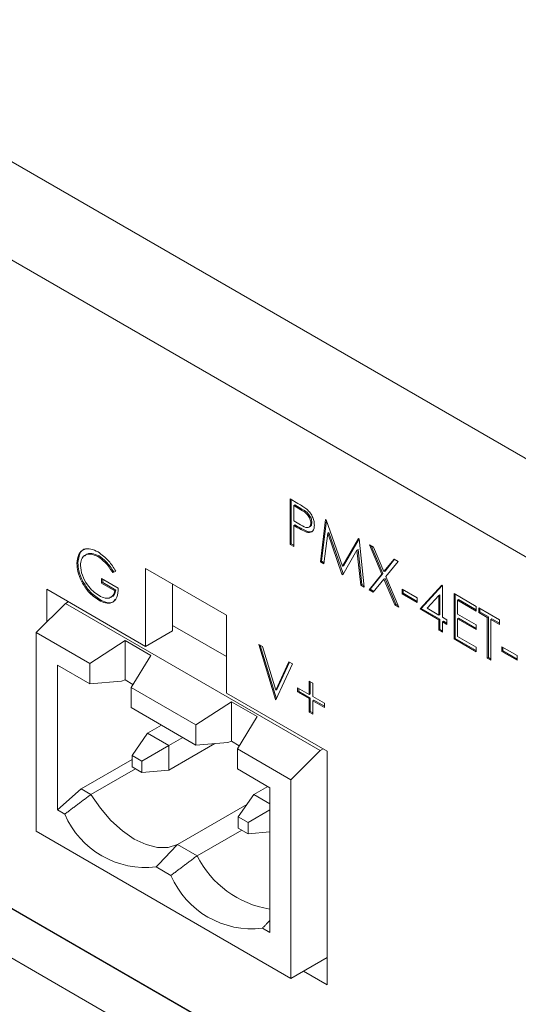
# Model space of a CAD drawing. Header units: inches. Extents: x 0.2 to 16.3, y 0.2 to 11.5.
# Tile 9 of 73: x 2.015 to 2.451, y 1.028 to 1.889. Entities that reach past the tile are written whole.
import ezdxf

# ---------------------------------------------------------------- set-up
doc = ezdxf.new("R2010")
doc.units = ezdxf.units.IN
doc.header["$MEASUREMENT"] = 0

msp = doc.modelspace()

# ---------------------------------------------------------------- linework, layer by layer
at = {"color": 7, "linetype": 'Continuous', "lineweight": 15}
for p, q in [((0.89722, 2.40601), (2.68479, 1.37407)), ((0.85998, 2.34151), (2.64755, 1.30957)), ((0.57525, 1.93958), (2.93228, 0.57889)), ((0.57525, 1.89603), (2.93228, 0.53535)), ((2.67134, 0.72916), (0.83619, 1.78857)), ((2.25179, 1.46989), (2.25853, 1.466)), ((2.25179, 1.4302), (2.25179, 1.46989)), ((2.25271, 1.43073), (2.25271, 1.46936)), ((2.2558, 1.46458), (2.25487, 1.46404)), ((2.25487, 1.46404), (2.25487, 1.45081)), ((2.26116, 1.46041), (2.25487, 1.46404)), ((2.26209, 1.46095), (2.2558, 1.46458)), ((2.26209, 1.46095), (2.26116, 1.46041)), ((2.25487, 1.45081), (2.26089, 1.44725)), ((2.2558, 1.44727), (2.25487, 1.44674)), ((2.25487, 1.44674), (2.25487, 1.42842)), ((2.25733, 1.44532), (2.25487, 1.44674)), ((2.25826, 1.44585), (2.2558, 1.44727)), ((2.25826, 1.44585), (2.25733, 1.44532)), ((2.27078, 1.44933), (2.26985, 1.4488)), ((2.27823, 1.41494), (2.28277, 1.45201)), ((2.27916, 1.41547), (2.28349, 1.45092)), ((2.28277, 1.45201), (2.28321, 1.45175)), ((2.28321, 1.45175), (2.2974, 1.41099)), ((2.26701, 1.44145), (2.26608, 1.44092)), ((2.28462, 1.43987), (2.28133, 1.41314)), ((2.28555, 1.44041), (2.28462, 1.43987)), ((2.29707, 1.40406), (2.28462, 1.43987)), ((2.298, 1.40459), (2.28555, 1.44041)), ((2.25271, 1.43073), (2.25179, 1.4302)), ((2.25487, 1.42842), (2.25179, 1.4302)), ((2.25487, 1.42949), (2.25271, 1.43073)), ((2.2974, 1.41099), (2.31155, 1.43539)), ((2.29833, 1.41153), (2.312, 1.4351)), ((2.31155, 1.43539), (2.312, 1.43513)), ((2.312, 1.43513), (2.31657, 1.3928)), ((2.32119, 1.42982), (2.32475, 1.42777)), ((2.33198, 1.40415), (2.32119, 1.42982)), ((2.3329, 1.40469), (2.32272, 1.42895)), ((2.0847, 1.42006), (2.08377, 1.41952)), ((2.31018, 1.42505), (2.29777, 1.40365)), ((2.3111, 1.42559), (2.31018, 1.42505)), ((2.31347, 1.39459), (2.31018, 1.42505)), ((2.3144, 1.39513), (2.3111, 1.42559)), ((2.32475, 1.42777), (2.33375, 1.40634)), ((2.06631, 1.41389), (2.06538, 1.41336)), ((2.27916, 1.41547), (2.27823, 1.41494)), ((2.28133, 1.41314), (2.27823, 1.41494)), ((2.28146, 1.41414), (2.27916, 1.41547)), ((2.29833, 1.41153), (2.2974, 1.41099)), ((2.33375, 1.40634), (2.34275, 1.41738)), ((2.33468, 1.40687), (2.34309, 1.41719)), ((2.34631, 1.41532), (2.33554, 1.4021)), ((2.34275, 1.41738), (2.34631, 1.41532)), ((2.09932, 1.40683), (2.09667, 1.40546)), ((2.0976, 1.40599), (2.09667, 1.40546)), ((2.09929, 1.40687), (2.0976, 1.40599)), ((2.19618, 1.36818), (2.12547, 1.409)), ((2.12547, 1.409), (2.12547, 1.34096)), ((2.298, 1.40459), (2.29707, 1.40406)), ((2.29777, 1.40365), (2.29707, 1.40406)), ((2.29823, 1.40446), (2.298, 1.40459)), ((2.32075, 1.39039), (2.33198, 1.40415)), ((2.32168, 1.39092), (2.3329, 1.40469)), ((2.3329, 1.40469), (2.33198, 1.40415)), ((2.33468, 1.40687), (2.33375, 1.40634)), ((2.07053, 1.39809), (2.0696, 1.39755)), ((2.08698, 1.40037), (2.10152, 1.39197)), ((2.08698, 1.3963), (2.08698, 1.40037)), ((2.08791, 1.39683), (2.08698, 1.3963)), ((2.09844, 1.38968), (2.08698, 1.3963)), ((2.08791, 1.39683), (2.08791, 1.39983)), ((2.09936, 1.39022), (2.08791, 1.39683)), ((2.14904, 1.3954), (2.14904, 1.35457)), ((2.3144, 1.39513), (2.31347, 1.39459)), ((2.31657, 1.3928), (2.31347, 1.39459)), ((2.31644, 1.39394), (2.3144, 1.39513)), ((2.33375, 1.39991), (2.32431, 1.38833)), ((2.33468, 1.40045), (2.33375, 1.39991)), ((2.34319, 1.37743), (2.33375, 1.39991)), ((2.34412, 1.37797), (2.33468, 1.40045)), ((2.33554, 1.4021), (2.34675, 1.37538)), ((2.36548, 1.37372), (2.38425, 1.39444)), ((2.36641, 1.37426), (2.38454, 1.39427)), ((2.38425, 1.39444), (2.38487, 1.39408)), ((2.38487, 1.39408), (2.38487, 1.3666)), ((2.12547, 1.34096), (2.03896, 1.3909)), ((2.03896, 1.3909), (2.03896, 1.36231)), ((2.09936, 1.39022), (2.09844, 1.38968)), ((2.32168, 1.39092), (2.32075, 1.39039)), ((2.32431, 1.38833), (2.32075, 1.39039)), ((2.32491, 1.38906), (2.32168, 1.39092)), ((2.34962, 1.39102), (2.36284, 1.38339)), ((2.34962, 1.38695), (2.34962, 1.39102)), ((2.35055, 1.38749), (2.34962, 1.38695)), ((2.36284, 1.37932), (2.34962, 1.38695)), ((2.35055, 1.38749), (2.35055, 1.39049)), ((2.36284, 1.38039), (2.35055, 1.38749)), ((2.38179, 1.38562), (2.37154, 1.3743)), ((2.38272, 1.38616), (2.38179, 1.38562)), ((2.38179, 1.36838), (2.38179, 1.38562)), ((2.38272, 1.36892), (2.38272, 1.38616)), ((2.39501, 1.38721), (2.4144, 1.37602)), ((2.39501, 1.34752), (2.39501, 1.38721)), ((2.39594, 1.34805), (2.39594, 1.38668)), ((2.05527, 1.37857), (2.02977, 1.35314)), ((2.05527, 1.37857), (2.05779, 1.38003)), ((2.27798, 1.25), (2.05527, 1.37857)), ((2.08542, 1.38198), (2.08449, 1.38145)), ((2.34412, 1.37797), (2.34319, 1.37743)), ((2.34675, 1.37538), (2.34319, 1.37743)), ((2.34616, 1.37679), (2.34412, 1.37797)), ((2.36284, 1.38339), (2.36284, 1.37932)), ((2.39902, 1.3819), (2.39809, 1.38136)), ((2.39809, 1.38136), (2.39809, 1.36915)), ((2.4144, 1.37195), (2.39809, 1.38136)), ((2.4144, 1.37302), (2.39902, 1.3819)), ((2.19618, 1.30014), (2.19618, 1.36818)), ((2.36641, 1.37426), (2.36548, 1.37372)), ((2.38179, 1.36431), (2.36548, 1.37372)), ((2.38272, 1.36485), (2.36641, 1.37426)), ((2.37154, 1.3743), (2.38179, 1.36838)), ((2.38272, 1.36892), (2.38179, 1.36838)), ((2.39809, 1.36915), (2.4144, 1.35973)), ((2.4144, 1.37602), (2.4144, 1.37195)), ((2.4166, 1.37475), (2.43467, 1.36432)), ((2.4166, 1.37068), (2.4166, 1.37475)), ((2.41753, 1.37121), (2.4166, 1.37068)), ((2.42409, 1.36635), (2.4166, 1.37068)), ((2.41753, 1.37121), (2.41753, 1.37421)), ((2.42502, 1.36689), (2.41753, 1.37121)), ((2.14904, 1.35929), (2.19618, 1.33207)), ((2.38272, 1.36485), (2.38179, 1.36431)), ((2.38179, 1.35515), (2.38179, 1.36431)), ((2.38272, 1.35569), (2.38272, 1.36485)), ((2.38487, 1.3666), (2.38884, 1.36431)), ((2.3858, 1.36307), (2.38487, 1.36253)), ((2.38487, 1.36253), (2.38487, 1.35337)), ((2.38884, 1.36024), (2.38487, 1.36253)), ((2.38884, 1.36131), (2.3858, 1.36307)), ((2.38884, 1.36431), (2.38884, 1.36024)), ((2.39902, 1.36561), (2.39809, 1.36508)), ((2.39809, 1.36508), (2.39809, 1.34981)), ((2.4144, 1.35566), (2.39809, 1.36508)), ((2.4144, 1.35673), (2.39902, 1.36561)), ((2.4144, 1.35973), (2.4144, 1.35566)), ((2.42502, 1.36689), (2.42409, 1.36635)), ((2.42409, 1.33073), (2.42409, 1.36635)), ((2.42502, 1.33126), (2.42502, 1.36689)), ((2.42811, 1.36511), (2.42718, 1.36457)), ((2.42718, 1.36457), (2.42718, 1.32895)), ((2.43467, 1.36024), (2.42718, 1.36457)), ((2.43467, 1.36132), (2.42811, 1.36511)), ((2.43467, 1.36432), (2.43467, 1.36024)), ((2.07664, 1.32608), (2.02977, 1.35314)), ((2.02977, 1.35314), (2.02977, 1.17954)), ((2.12547, 1.34096), (2.14904, 1.35457)), ((2.38272, 1.35569), (2.38179, 1.35515)), ((2.38487, 1.35337), (2.38179, 1.35515)), ((2.38487, 1.35444), (2.38272, 1.35569)), ((2.07664, 1.32608), (2.10763, 1.34619)), ((2.10763, 1.34619), (2.13009, 1.33322)), ((2.10763, 1.34619), (2.10763, 1.31169)), ((2.22437, 1.34271), (2.22768, 1.3408)), ((2.23892, 1.29462), (2.22437, 1.34271)), ((2.39594, 1.34805), (2.39501, 1.34752)), ((2.4144, 1.33633), (2.39501, 1.34752)), ((2.4144, 1.3374), (2.39594, 1.34805)), ((2.39809, 1.34981), (2.4144, 1.3404)), ((2.2398, 1.29531), (2.22569, 1.34195)), ((2.22768, 1.3408), (2.23914, 1.3029)), ((2.4144, 1.3404), (2.4144, 1.33633)), ((2.43687, 1.34065), (2.45009, 1.33302)), ((2.43687, 1.33658), (2.43687, 1.34065)), ((2.4378, 1.33712), (2.43687, 1.33658)), ((2.45009, 1.32895), (2.43687, 1.33658)), ((2.4378, 1.33712), (2.4378, 1.34012)), ((2.45009, 1.33002), (2.4378, 1.33712)), ((2.07664, 1.3084), (2.07664, 1.32608)), ((2.13009, 1.33322), (2.11283, 1.30519)), ((2.23914, 1.3029), (2.25059, 1.32757)), ((2.2539, 1.32566), (2.23936, 1.29436)), ((2.24006, 1.30344), (2.25113, 1.32726)), ((2.25059, 1.32757), (2.2539, 1.32566)), ((2.42502, 1.33126), (2.42409, 1.33073)), ((2.42718, 1.32895), (2.42409, 1.33073)), ((2.42718, 1.33002), (2.42502, 1.33126)), ((2.45009, 1.33302), (2.45009, 1.32895)), ((2.04833, 1.19819), (2.04833, 1.32474)), ((2.07664, 1.3084), (2.04833, 1.32474)), ((2.10436, 1.31064), (2.07664, 1.3084)), ((2.10763, 1.31169), (2.10436, 1.31064)), ((2.11441, 1.30777), (2.10763, 1.31169)), ((2.26844, 1.31065), (2.27153, 1.30887)), ((2.26844, 1.29895), (2.26844, 1.31065)), ((2.26937, 1.29948), (2.26937, 1.31012)), ((2.27153, 1.30887), (2.27153, 1.29717)), ((2.11283, 1.30519), (2.16943, 1.27251)), ((2.11283, 1.30519), (2.11283, 1.28751)), ((2.28409, 1.24939), (2.19618, 1.30014)), ((2.24006, 1.30344), (2.23914, 1.3029)), ((2.25831, 1.30124), (2.25831, 1.3048)), ((2.25831, 1.3048), (2.26844, 1.29895)), ((2.25923, 1.30177), (2.25831, 1.30124)), ((2.26844, 1.29539), (2.25831, 1.30124)), ((2.25923, 1.30177), (2.25923, 1.30426)), ((2.26937, 1.29592), (2.25923, 1.30177)), ((2.26937, 1.29948), (2.26844, 1.29895)), ((2.16943, 1.27251), (2.20043, 1.29262)), ((2.20043, 1.29262), (2.22288, 1.27965)), ((2.20043, 1.25812), (2.20043, 1.29262)), ((2.23968, 1.29506), (2.23892, 1.29462)), ((2.23936, 1.29436), (2.23892, 1.29462)), ((2.26937, 1.29592), (2.26844, 1.29539)), ((2.26844, 1.28368), (2.26844, 1.29539)), ((2.26937, 1.28422), (2.26937, 1.29592)), ((2.27153, 1.29717), (2.28166, 1.29132)), ((2.27245, 1.29414), (2.27153, 1.2936)), ((2.27153, 1.2936), (2.27153, 1.2819)), ((2.28166, 1.28775), (2.27153, 1.2936)), ((2.28166, 1.28882), (2.27245, 1.29414)), ((2.28166, 1.29132), (2.28166, 1.28775)), ((2.11283, 1.28751), (2.16943, 1.25483)), ((2.26937, 1.28422), (2.26844, 1.28368)), ((2.27153, 1.2819), (2.26844, 1.28368)), ((2.27153, 1.28297), (2.26937, 1.28422)), ((2.22288, 1.27965), (2.20562, 1.25162)), ((2.12721, 1.26516), (2.11362, 1.24583)), ((2.12721, 1.26516), (2.13937, 1.27218)), ((2.12721, 1.26516), (2.14577, 1.25445)), ((2.16943, 1.25483), (2.16943, 1.27251)), ((2.15793, 1.26147), (2.14577, 1.25445)), ((2.18585, 1.25616), (2.14577, 1.23302)), ((2.19716, 1.25707), (2.16943, 1.25483)), ((2.20043, 1.25812), (2.19716, 1.25707)), ((2.20721, 1.2542), (2.20043, 1.25812)), ((2.14577, 1.25445), (2.12224, 1.24086)), ((2.14577, 1.23302), (2.14577, 1.25445)), ((2.25248, 1.22457), (2.20562, 1.25162)), ((2.20562, 1.25162), (2.20562, 1.23394)), ((2.25248, 1.22457), (2.27798, 1.25)), ((2.27798, 1.25), (2.2805, 1.25146)), ((2.28409, 1.04525), (2.28409, 1.24939)), ((2.06911, 1.21661), (2.11362, 1.24231)), ((2.12224, 1.24086), (2.11362, 1.24583)), ((2.11362, 1.24583), (2.11362, 1.23589)), ((2.12224, 1.23092), (2.12224, 1.24086)), ((2.07766, 1.21168), (2.11661, 1.23417)), ((2.12224, 1.23092), (2.11362, 1.23589)), ((2.14577, 1.23302), (2.12224, 1.23092)), ((2.23392, 1.2176), (2.20562, 1.23394)), ((2.25248, 1.05097), (2.25248, 1.22457)), ((2.04833, 1.19819), (2.06911, 1.21661)), ((2.06911, 1.21661), (2.07766, 1.21168)), ((2.22001, 1.21159), (2.23217, 1.21861)), ((2.23392, 1.2176), (2.23392, 1.09105)), ((2.20642, 1.19226), (2.22001, 1.21159)), ((2.23392, 1.20356), (2.22001, 1.21159)), ((2.05475, 1.19448), (2.04833, 1.19819)), ((2.15336, 1.16798), (2.21392, 1.20294)), ((2.23392, 1.1982), (2.21503, 1.18729)), ((2.21503, 1.18729), (2.20642, 1.19226)), ((2.20642, 1.19226), (2.20642, 1.18232)), ((2.21503, 1.17735), (2.21503, 1.18729)), ((2.02977, 1.17954), (2.25248, 1.05097)), ((2.2094, 1.1806), (2.17045, 1.15811)), ((2.20642, 1.18232), (2.21503, 1.17735)), ((2.23392, 1.17903), (2.21503, 1.17735)), ((2.15336, 1.16798), (2.17045, 1.15811)), ((2.14755, 1.14091), (2.13471, 1.14833)), ((2.23392, 1.09105), (2.2275, 1.09475)), ((2.28409, 1.06922), (2.25248, 1.05097)), ((2.26333, 1.05724), (2.28409, 1.04525))]:
    msp.add_line(p, q, dxfattribs=at)
at = {"color": 7, "linetype": 'Continuous', "lineweight": 15, "flags": 128}
msp.add_lwpolyline([(2.15336, 1.16798), (2.14512, 1.16544), (2.13584, 1.16539), (2.12586, 1.16783), (2.11551, 1.17268), (2.10516, 1.17978), (2.09518, 1.18886), (2.0859, 1.19962), (2.07766, 1.21168)], dxfattribs=at)
at = {"color": 7, "linetype": 'Continuous', "lineweight": 15}
for centre, radius, start, end in [((2.12566, 1.22497), 0.07718, 203.26917, 276.73621), ((2.24747, 1.19654), 0.08607, 206.51352, 260.94342), ((2.21845, 1.1714), 0.07718, 203.26922, 276.73615)]:
    msp.add_arc(centre, radius, start, end, dxfattribs=at)
for points, knots in [([(2.25853, 1.466), (2.26, 1.46516), (2.26262, 1.46365), (2.26522, 1.46173), (2.26636, 1.46088)], [0, 0, 0, 0, 0.560317, 1, 1, 1, 1]), ([(2.26985, 1.4488), (2.2697, 1.45003), (2.26946, 1.45188), (2.2682, 1.4544), (2.26577, 1.45781), (2.26321, 1.45926), (2.26116, 1.46041)], [0, 0, 0, 0, 0.248969, 0.37473, 0.500386, 1, 1, 1, 1]), ([(2.27078, 1.44933), (2.27063, 1.45056), (2.27039, 1.45241), (2.26913, 1.45493), (2.2667, 1.45835), (2.26413, 1.45979), (2.26209, 1.46095)], [0, 0, 0, 0, 0.248969, 0.37473, 0.500386, 1, 1, 1, 1]), ([(2.26636, 1.46088), (2.2674, 1.45985), (2.26949, 1.45777), (2.27165, 1.45384), (2.27279, 1.45013), (2.27289, 1.44807), (2.27294, 1.44703)], [0, 0, 0, 0, 0.279706, 0.559381, 0.779508, 1, 1, 1, 1]), ([(2.26608, 1.44092), (2.26445, 1.44162), (2.26155, 1.44288), (2.25862, 1.44457), (2.25733, 1.44532)], [0, 0, 0, 0, 0.55969, 1, 1, 1, 1]), ([(2.26701, 1.44145), (2.26538, 1.44216), (2.26248, 1.44341), (2.25955, 1.44511), (2.25826, 1.44585)], [0, 0, 0, 0, 0.55969, 1, 1, 1, 1]), ([(2.26089, 1.44725), (2.26298, 1.44603), (2.2656, 1.44451), (2.26814, 1.44503), (2.26946, 1.44609), (2.2697, 1.44772), (2.26985, 1.4488)], [0, 0, 0, 0, 0.499721, 0.62535, 0.751081, 1, 1, 1, 1]), ([(2.27294, 1.44703), (2.27286, 1.44577), (2.27269, 1.44325), (2.27097, 1.44106), (2.26863, 1.44036), (2.26693, 1.44073), (2.26608, 1.44092)], [0, 0, 0, 0, 0.280099, 0.559324, 0.779458, 1, 1, 1, 1]), ([(2.26912, 1.44574), (2.26943, 1.44595), (2.27044, 1.44662), (2.27064, 1.44823), (2.27078, 1.44933)], [0, 0, 0, 0, 0.3119, 1, 1, 1, 1]), ([(2.27145, 1.44167), (2.27083, 1.44141), (2.26952, 1.44086), (2.26787, 1.44125), (2.26701, 1.44145)], [0, 0, 0, 0, 0.480393, 1, 1, 1, 1]), ([(2.06538, 1.41336), (2.06572, 1.41627), (2.0664, 1.4221), (2.07135, 1.42623), (2.07751, 1.42662), (2.08175, 1.42456), (2.08387, 1.42353)], [0, 0, 0, 0, 0.27959, 0.559071, 0.779413, 1, 1, 1, 1]), ([(2.06631, 1.41389), (2.06668, 1.41673), (2.06741, 1.4224), (2.07078, 1.42628), (2.0733, 1.42635), (2.07346, 1.42635)], [0, 0, 0, 0, 0.484155, 0.968124, 1, 1, 1, 1]), ([(2.08377, 1.41952), (2.08159, 1.42047), (2.07725, 1.42237), (2.07217, 1.42106), (2.06905, 1.41733), (2.06866, 1.4136), (2.06847, 1.41174)], [0, 0, 0, 0, 0.279847, 0.559555, 0.779847, 1, 1, 1, 1]), ([(2.0847, 1.42006), (2.08255, 1.42097), (2.07827, 1.42279), (2.07381, 1.42217), (2.07245, 1.42023), (2.07218, 1.41983)], [0, 0, 0, 0, 0.443367, 0.886515, 1, 1, 1, 1]), ([(2.09667, 1.40546), (2.09455, 1.4087), (2.09075, 1.4145), (2.0859, 1.41799), (2.08377, 1.41952)], [0, 0, 0, 0, 0.559836, 1, 1, 1, 1]), ([(2.08387, 1.42353), (2.08714, 1.42118), (2.093, 1.41695), (2.09738, 1.40993), (2.09932, 1.40683)], [0, 0, 0, 0, 0.55858, 1, 1, 1, 1]), ([(2.0976, 1.40599), (2.09548, 1.40924), (2.09168, 1.41504), (2.08683, 1.41852), (2.0847, 1.42006)], [0, 0, 0, 0, 0.559836, 1, 1, 1, 1]), ([(2.0696, 1.39755), (2.06824, 1.40061), (2.06582, 1.40606), (2.06552, 1.41113), (2.06538, 1.41336)], [0, 0, 0, 0, 0.559316, 1, 1, 1, 1]), ([(2.07053, 1.39809), (2.06917, 1.40114), (2.06674, 1.4066), (2.06644, 1.41166), (2.06631, 1.41389)], [0, 0, 0, 0, 0.559316, 1, 1, 1, 1]), ([(2.06847, 1.41174), (2.06882, 1.40891), (2.06952, 1.40325), (2.07409, 1.39507), (2.07939, 1.38896), (2.08297, 1.38656), (2.08476, 1.38536)], [0, 0, 0, 0, 0.279061, 0.558583, 0.779235, 1, 1, 1, 1]), ([(2.08449, 1.38145), (2.08128, 1.38364), (2.07554, 1.38756), (2.07142, 1.3945), (2.0696, 1.39755)], [0, 0, 0, 0, 0.559616, 1, 1, 1, 1]), ([(2.08542, 1.38198), (2.08221, 1.38418), (2.07647, 1.38809), (2.07234, 1.39503), (2.07053, 1.39809)], [0, 0, 0, 0, 0.559616, 1, 1, 1, 1]), ([(2.10152, 1.39197), (2.10131, 1.3891), (2.10089, 1.38336), (2.09654, 1.3788), (2.0906, 1.37841), (2.08653, 1.38043), (2.08449, 1.38145)], [0, 0, 0, 0, 0.2803513, 0.5593674, 0.7793721, 1, 1, 1, 1]), ([(2.08476, 1.38536), (2.08653, 1.3845), (2.09008, 1.38277), (2.09443, 1.3832), (2.09745, 1.38554), (2.09811, 1.3883), (2.09844, 1.38968)], [0, 0, 0, 0, 0.280253, 0.559911, 0.779941, 1, 1, 1, 1]), ([(2.09411, 1.38408), (2.09458, 1.38409), (2.09628, 1.38412), (2.09835, 1.38616), (2.09902, 1.38887), (2.09936, 1.39022)], [0, 0, 0, 0, 0.159836, 0.579889, 1, 1, 1, 1]), ([(2.09879, 1.38201), (2.09816, 1.38117), (2.09649, 1.37892), (2.09145, 1.37904), (2.08743, 1.381), (2.08542, 1.38198)], [0, 0, 0, 0, 0.228842, 0.613876, 1, 1, 1, 1])]:
    msp.add_open_spline(points, degree=3, knots=knots, dxfattribs=at)
for points in [[(2.26809, 1.44511), (2.26925, 1.44578)], [(2.07766, 1.21168), (2.05475, 1.19448)], [(2.13471, 1.14833), (2.15336, 1.16798)], [(2.17045, 1.15811), (2.14755, 1.14091)], [(2.2275, 1.09475), (2.23392, 1.10152)]]:
    msp.add_open_spline(points, degree=1, dxfattribs=at)

doc.saveas('drawing.dxf')
